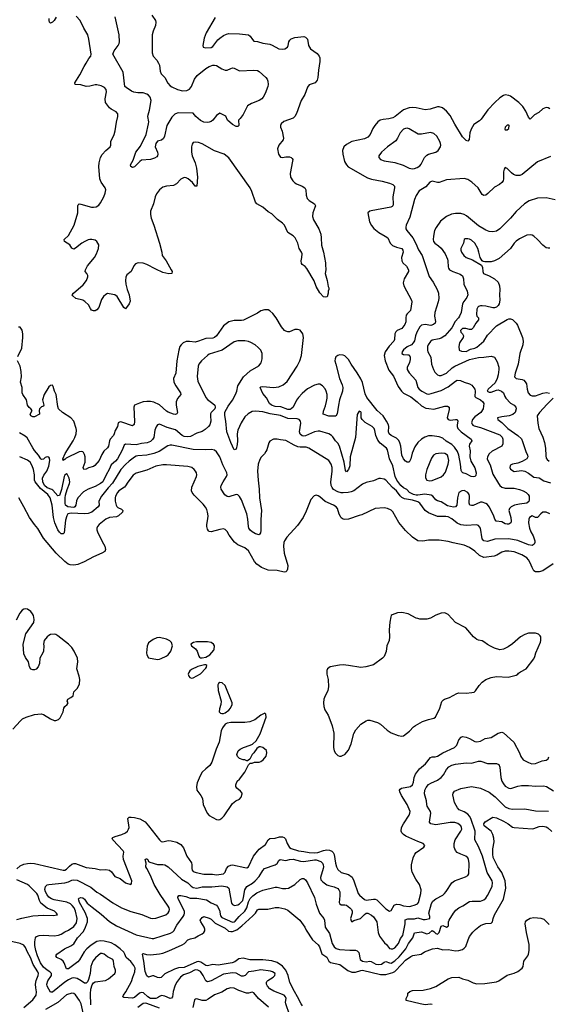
# Model space of a CAD drawing. Header units: inches. Extents: x 1934316 to 2140091, y 524953 to 667329.
# Tile 63 of 256: x 1991364 to 1997292, y 565526 to 576578. Entities that reach past the tile are written whole.
import ezdxf

# ---------------------------------------------------------------- set-up
doc = ezdxf.new("R2010")
doc.units = ezdxf.units.IN
doc.header["$MEASUREMENT"] = 0
doc.layers.add('B9596', color=7, linetype='Continuous')
doc.layers.add('B9597', color=7, linetype='Continuous')

msp = doc.modelspace()

# ---------------------------------------------------------------- linework, layer by layer
at = {"layer": 'B9596', "color": 5}
for points, elevation in [([(1991286, 568614), (1991371, 568709), (1991397, 568730), (1991436, 568750), (1991530, 568778), (1991605, 568785), (1991630, 568778), (1991710, 568729), (1991750, 568713), (1991770, 568710), (1991798, 568722), (1991817, 568743), (1991850, 568810), (1991857, 568850), (1991870, 568870), (1991895, 568890), (1991909, 568910), (1991898, 568930), (1991902, 568950), (1991938, 568970), (1991962, 568990), (1991970, 569034), (1992010, 569071), (1992025, 569095), (1992036, 569124), (1992038, 569170), (1992032, 569210), (1992005, 569290), (1992014, 569370), (1992012, 569410), (1991973, 569490), (1991947, 569530), (1991910, 569569), (1991790, 569663), (1991770, 569675), (1991750, 569680), (1991710, 569675), (1991690, 569666), (1991670, 569650), (1991640, 569610), (1991631, 569570), (1991635, 569550), (1991631, 569490), (1991624, 569470), (1991591, 569410), (1991585, 569350), (1991570, 569314), (1991550, 569289), (1991530, 569281), (1991510, 569279), (1991490, 569289), (1991474, 569314), (1991462, 569370), (1991430, 569418), (1991410, 569458), (1991404, 569570), (1991434, 569686), (1991524, 569810), (1991526, 569846), (1991517, 569890), (1991509, 569909), (1991490, 569934), (1991450, 569961), (1991430, 569965), (1991410, 569961), (1991390, 569949), (1991364, 569916), (1991324, 569836)], 420), ([(1991330, 567047), (1991370, 567080), (1991410, 567098), (1991450, 567108), (1991490, 567110), (1991530, 567106), (1991850, 567033), (1991870, 567033), (1991890, 567043), (1991923, 567077), (1991950, 567098), (1991970, 567107), (1991990, 567107), (1992110, 567063), (1992210, 567049), (1992270, 567035), (1992330, 567038), (1992370, 567030), (1992393, 567013), (1992430, 566961), (1992490, 566938), (1992550, 566889), (1992610, 566871), (1992619, 566881), (1992621, 566910), (1992528, 567150), (1992524, 567190), (1992530, 567235), (1992524, 567250), (1992407, 567370), (1992401, 567390), (1992410, 567399), (1992435, 567410), (1992510, 567430), (1992550, 567449), (1992572, 567468), (1992585, 567490), (1992590, 567510), (1992575, 567610), (1992590, 567625), (1992613, 567627), (1992650, 567623), (1992710, 567606), (1992770, 567574), (1992810, 567530), (1992930, 567372), (1992950, 567353), (1992970, 567350), (1993030, 567363), (1993061, 567361), (1993126, 567346), (1993170, 567321), (1993202, 567282), (1993240, 567190), (1993292, 567112), (1993295, 567090), (1993293, 567050), (1993299, 567030), (1993310, 567018), (1993344, 567004), (1993430, 566988), (1993527, 566987), (1993570, 566979), (1993649, 566990), (1993669, 567010), (1993684, 567050), (1993704, 567076), (1993730, 567089), (1993749, 567091), (1993890, 567060), (1993910, 567059), (1993930, 567070), (1993987, 567190), (1994030, 567246), (1994050, 567267), (1994121, 567319), (1994152, 567370), (1994170, 567388), (1994230, 567389), (1994276, 567404), (1994310, 567407), (1994330, 567397), (1994343, 567383), (1994364, 567330), (1994390, 567286), (1994410, 567274), (1994490, 567247), (1994550, 567242), (1994610, 567228), (1994670, 567226), (1994709, 567231), (1994770, 567251), (1994810, 567259), (1994837, 567257), (1994865, 567245), (1994880, 567230), (1994889, 567209), (1994904, 567110), (1994915, 567070), (1994930, 567040), (1994970, 567004), (1995050, 566984), (1995092, 566952), (1995113, 566913), (1995160, 566770), (1995175, 566750), (1995230, 566701), (1995250, 566694), (1995330, 566706), (1995350, 566705), (1995370, 566698), (1995470, 566597), (1995510, 566570), (1995530, 566579), (1995562, 566638), (1995590, 566651), (1995627, 566647), (1995670, 566631), (1995730, 566625), (1995750, 566626), (1995799, 566641), (1995826, 566654), (1995836, 566670), (1995863, 566770), (1995867, 566810), (1995847, 566870), (1995807, 566930), (1995767, 567010), (1995759, 567050), (1995759, 567090), (1995777, 567170), (1995797, 567210), (1995812, 567228), (1995898, 567290), (1995908, 567310), (1995888, 567330), (1995830, 567352), (1995694, 567414), (1995669, 567430), (1995650, 567450), (1995642, 567470), (1995646, 567510), (1995668, 567552), (1995730, 567650), (1995740, 567670), (1995743, 567690), (1995710, 567770), (1995646, 567870), (1995627, 567910), (1995625, 567930), (1995630, 567941), (1995644, 567950), (1995748, 567972), (1995770, 567990), (1995780, 568020), (1995787, 568073), (1995803, 568110), (1995848, 568170), (1995914, 568226), (1995970, 568297), (1995990, 568304), (1996025, 568305), (1996050, 568312), (1996110, 568349), (1996241, 568410), (1996266, 568434), (1996290, 568493), (1996315, 568525), (1996330, 568530), (1996370, 568524), (1996410, 568509), (1996470, 568476), (1996492, 568472), (1996530, 568481), (1996586, 568510), (1996650, 568522), (1996730, 568569), (1996770, 568579), (1996790, 568573), (1996906, 568470), (1996969, 568350), (1996986, 568306), (1997010, 568270), (1997070, 568240), (1997106, 568226), (1997150, 568227), (1997223, 568257), (1997270, 568267), (1997290, 568282), (1997298, 568302)], 380), ([(1992161, 565521), (1992157, 565643), (1992163, 565697), (1992176, 565744), (1992193, 565767), (1992210, 565776), (1992326, 565794), (1992360, 565810), (1992430, 565870), (1992440, 565890), (1992439, 565910), (1992424, 565950), (1992417, 566010), (1992409, 566029), (1992350, 566059), (1992310, 566087), (1992290, 566096), (1992270, 566095), (1992214, 566046), (1992185, 566010), (1992162, 565950), (1992153, 565870), (1992137, 565803), (1992124, 565776), (1992110, 565762), (1992090, 565762), (1992053, 565790), (1992010, 565814), (1991970, 565822), (1991950, 565819), (1991910, 565801), (1991870, 565774), (1991730, 565663), (1991710, 565661), (1991672, 565730), (1991668, 565750), (1991678, 565790), (1991719, 565850), (1991720, 565870), (1991702, 565890), (1991670, 565908), (1991630, 565944), (1991598, 565990), (1991562, 566070), (1991543, 566130), (1991533, 566187), (1991533, 566227), (1991542, 566270), (1991552, 566288), (1991581, 566299), (1991630, 566301), (1991750, 566295), (1991799, 566301), (1991830, 566314), (1991870, 566339), (1991910, 566356), (1991970, 566399), (1991999, 566441), (1992007, 566490), (1991990, 566570), (1991973, 566610), (1991954, 566634), (1991932, 566652), (1991892, 566672), (1991750, 566698), (1991720, 566710), (1991690, 566729), (1991670, 566754), (1991652, 566790), (1991647, 566813), (1991652, 566848), (1991670, 566865), (1991689, 566870), (1991869, 566889), (1991910, 566900), (1991950, 566919), (1991970, 566924), (1992010, 566919), (1992161, 566841), (1992230, 566785), (1992270, 566763), (1992410, 566664), (1992507, 566607), (1992610, 566568), (1992733, 566533), (1992830, 566491), (1992852, 566488), (1992890, 566494), (1993002, 566530), (1993030, 566553), (1993040, 566570), (1993044, 566590), (1993040, 566610), (1993030, 566628), (1992939, 566759), (1992873, 566870), (1992830, 566970), (1992788, 567050), (1992780, 567070), (1992782, 567110), (1992770, 567150), (1992782, 567158), (1992790, 567159), (1992801, 567150), (1992810, 567130), (1992823, 567123), (1992910, 567095), (1992970, 567096), (1992993, 567090), (1993030, 567067), (1993180, 566930), (1993251, 566891), (1993286, 566850), (1993310, 566838), (1993350, 566828), (1993410, 566844), (1993517, 566843), (1993630, 566856), (1993690, 566846), (1993710, 566830), (1993741, 566661), (1993750, 566645), (1993774, 566634), (1993810, 566641), (1993830, 566652), (1993865, 566690), (1993875, 566725), (1993888, 566812), (1993910, 566848), (1993975, 566885), (1994003, 566910), (1994050, 566960), (1994090, 567029), (1994110, 567049), (1994230, 567090), (1994250, 567105), (1994270, 567139), (1994286, 567150), (1994350, 567138), (1994390, 567150), (1994430, 567153), (1994513, 567133), (1994550, 567129), (1994670, 567149), (1994690, 567149), (1994740, 567130), (1994759, 567110), (1994767, 567090), (1994770, 567070), (1994767, 567050), (1994736, 566950), (1994742, 566922), (1994762, 566902), (1994810, 566868), (1994830, 566859), (1994890, 566846), (1994930, 566827), (1994944, 566810), (1994953, 566790), (1994956, 566744), (1994947, 566670), (1994953, 566653), (1994970, 566644), (1995010, 566644), (1995030, 566639), (1995067, 566610), (1995085, 566590), (1995093, 566570), (1995093, 566550), (1995075, 566490), (1995081, 566461), (1995090, 566451), (1995113, 566467), (1995187, 566490), (1995230, 566535), (1995250, 566547), (1995270, 566547), (1995310, 566525), (1995330, 566509), (1995371, 566450), (1995384, 566330), (1995400, 566290), (1995455, 566215), (1995476, 566196), (1995510, 566153), (1995530, 566148), (1995550, 566150), (1995570, 566158), (1995611, 566209), (1995636, 566264), (1995661, 566299), (1995686, 566430), (1995688, 566472), (1995715, 566485), (1995790, 566486), (1995830, 566495), (1995890, 566477), (1995910, 566476), (1995964, 566490), (1995964, 566510), (1995952, 566550), (1995984, 566656), (1995998, 566682), (1996030, 566708), (1996108, 566752), (1996129, 566771), (1996147, 566793), (1996210, 566890), (1996241, 566910), (1996365, 566955), (1996390, 566970), (1996401, 566990), (1996405, 567110), (1996399, 567150), (1996390, 567170), (1996368, 567188), (1996310, 567210), (1996270, 567231), (1996250, 567252), (1996238, 567290), (1996237, 567330), (1996248, 567370), (1996313, 567470), (1996322, 567490), (1996320, 567510), (1996311, 567530), (1996276, 567556), (1996245, 567565), (1996190, 567565), (1996030, 567540), (1995976, 567550), (1995960, 567570), (1995975, 567670), (1995970, 567690), (1995935, 567750), (1995930, 567770), (1995927, 567810), (1995904, 567890), (1995909, 567931), (1995922, 567958), (1995950, 567992), (1995973, 568007), (1996050, 568042), (1996090, 568072), (1996117, 568103), (1996150, 568163), (1996175, 568190), (1996210, 568211), (1996250, 568222), (1996370, 568235), (1996430, 568233), (1996510, 568255), (1996534, 568254), (1996610, 568230), (1996710, 568227), (1996736, 568216), (1996749, 568189), (1996761, 568070), (1996771, 568030), (1996790, 567999), (1996810, 567976), (1996850, 567952), (1996872, 567948), (1996950, 567973), (1996990, 567980), (1997070, 567980), (1997150, 567973), (1997239, 567979), (1997272, 567972), (1997350, 567921)], 360), ([(1994390, 565410), (1994347, 565530), (1994345, 565550), (1994351, 565590), (1994346, 565610), (1994330, 565630), (1994213, 565673), (1994170, 565700), (1994143, 565730), (1994132, 565750), (1994131, 565770), (1994137, 565783), (1994147, 565793), (1994207, 565830), (1994226, 565850), (1994228, 565870), (1994200, 565890), (1994177, 565897), (1994070, 565913), (1993990, 565896), (1993930, 565890), (1993892, 565850), (1993870, 565840), (1993850, 565841), (1993790, 565877), (1993750, 565880), (1993650, 565863), (1993512, 565790), (1993470, 565778), (1993450, 565790), (1993421, 565850), (1993390, 565892), (1993362, 565910), (1993330, 565911), (1993270, 565880), (1993202, 565858), (1993169, 565831), (1993124, 565770), (1993102, 565730), (1993086, 565670), (1993077, 565610), (1993067, 565593), (1993050, 565592), (1992990, 565618), (1992955, 565625), (1992930, 565614), (1992910, 565598), (1992890, 565590), (1992830, 565592), (1992799, 565610), (1992754, 565654), (1992730, 565658), (1992706, 565650), (1992650, 565601), (1992630, 565595), (1992530, 565603), (1992519, 565610), (1992527, 565630), (1992554, 565666), (1992619, 565781), (1992631, 565831), (1992654, 565890), (1992657, 565930), (1992643, 565963), (1992610, 566006), (1992558, 566050), (1992544, 566090), (1992531, 566111), (1992490, 566149), (1992430, 566193), (1992390, 566214), (1992310, 566236), (1992270, 566239), (1992229, 566230), (1992166, 566190), (1992115, 566150), (1992085, 566115), (1992034, 566026), (1992016, 566004), (1991910, 565924), (1991890, 565925), (1991864, 565990), (1991851, 566011), (1991830, 566028), (1991781, 566050), (1991770, 566070), (1991782, 566090), (1991868, 566150), (1991939, 566181), (1991970, 566204), (1992012, 566270), (1992078, 566342), (1992103, 566390), (1992123, 566450), (1992125, 566490), (1992097, 566557), (1992035, 566670), (1992026, 566694), (1992025, 566710), (1992030, 566717), (1992050, 566725), (1992070, 566720), (1992090, 566704), (1992122, 566662), (1992175, 566615), (1992278, 566538), (1992370, 566456), (1992450, 566408), (1992670, 566305), (1992850, 566265), (1992870, 566264), (1993054, 566326), (1993081, 566339), (1993091, 566349), (1993125, 566415), (1993198, 566510), (1993209, 566530), (1993213, 566547), (1993211, 566570), (1993142, 566710), (1993139, 566730), (1993150, 566748), (1993170, 566747), (1993226, 566734), (1993276, 566716), (1993350, 566718), (1993459, 566699), (1993510, 566664), (1993570, 566638), (1993584, 566624), (1993603, 566583), (1993617, 566517), (1993630, 566499), (1993750, 566449), (1993770, 566453), (1993780, 566460), (1993825, 566510), (1993890, 566571), (1993910, 566607), (1993930, 566677), (1993947, 566713), (1993977, 566743), (1994023, 566777), (1994090, 566808), (1994230, 566841), (1994250, 566841), (1994313, 566827), (1994350, 566825), (1994379, 566830), (1994450, 566872), (1994510, 566928), (1994530, 566939), (1994550, 566937), (1994570, 566921), (1994590, 566890), (1994670, 566724), (1994690, 566650), (1994728, 566550), (1994775, 566490), (1994782, 566470), (1994790, 566390), (1994839, 566319), (1994867, 566210), (1994891, 566171), (1994913, 566153), (1994950, 566142), (1995067, 566133), (1995130, 566135), (1995150, 566127), (1995166, 566106), (1995182, 566030), (1995210, 566009), (1995250, 566003), (1995290, 566008), (1995306, 566006), (1995358, 565978), (1995390, 565971), (1995423, 565977), (1995450, 565997), (1995470, 566005), (1995510, 565990), (1995530, 565989), (1995570, 566014), (1995621, 566059), (1995696, 566150), (1995725, 566210), (1995772, 566270), (1995793, 566327), (1995870, 566339), (1995930, 566317), (1995955, 566325), (1995990, 566354), (1996010, 566343), (1996030, 566321), (1996050, 566314), (1996067, 566330), (1996090, 566402), (1996110, 566409), (1996150, 566393), (1996170, 566401), (1996174, 566410), (1996173, 566450), (1996181, 566470), (1996228, 566550), (1996257, 566583), (1996290, 566607), (1996335, 566630), (1996410, 566678), (1996437, 566683), (1996530, 566685), (1996550, 566689), (1996570, 566700), (1996590, 566718), (1996610, 566746), (1996645, 566810), (1996661, 566850), (1996667, 566890), (1996663, 566910), (1996606, 567006), (1996556, 567190), (1996510, 567298), (1996470, 567370), (1996471, 567470), (1996425, 567610), (1996410, 567637), (1996390, 567660), (1996350, 567688), (1996294, 567710), (1996275, 567730), (1996258, 567758), (1996242, 567790), (1996223, 567877), (1996224, 567896), (1996242, 567918), (1996310, 567949), (1996430, 567970), (1996530, 567950), (1996630, 567906), (1996695, 567855), (1996810, 567743), (1996850, 567725), (1996890, 567716), (1997030, 567719), (1997150, 567697), (1997293, 567693)], 340), ([(1994537, 565510), (1994519, 565530), (1994481, 565610), (1994445, 565670), (1994395, 565770), (1994373, 565850), (1994349, 565910), (1994310, 565955), (1994250, 565994), (1994190, 566013), (1994090, 566026), (1993946, 566026), (1993870, 566043), (1993823, 566037), (1993776, 566004), (1993745, 565990), (1993590, 565965), (1993530, 565971), (1993470, 565959), (1993450, 565961), (1993397, 565997), (1993370, 566005), (1993350, 566001), (1993210, 565940), (1993145, 565935), (1993101, 565919), (1992993, 565867), (1992950, 565825), (1992930, 565821), (1992910, 565825), (1992870, 565845), (1992854, 565846), (1992810, 565832), (1992790, 565846), (1992770, 565893), (1992756, 566010), (1992741, 566090), (1992744, 566096), (1992750, 566097), (1992785, 566085), (1992830, 566080), (1992930, 566091), (1992970, 566101), (1993036, 566124), (1993187, 566193), (1993213, 566210), (1993250, 566248), (1993279, 566261), (1993328, 566270), (1993364, 566296), (1993410, 566317), (1993430, 566330), (1993440, 566350), (1993440, 566370), (1993433, 566393), (1993396, 566450), (1993389, 566470), (1993410, 566499), (1993430, 566510), (1993488, 566492), (1993510, 566480), (1993557, 566437), (1993670, 566379), (1993707, 566347), (1993730, 566341), (1993750, 566342), (1993798, 566362), (1993855, 566405), (1993980, 566520), (1994007, 566550), (1994030, 566587), (1994045, 566595), (1994148, 566592), (1994230, 566612), (1994270, 566613), (1994336, 566596), (1994370, 566582), (1994504, 566470), (1994561, 566390), (1994578, 566358), (1994649, 566250), (1994710, 566192), (1994727, 566170), (1994753, 566093), (1994810, 566055), (1994830, 566010), (1994850, 565994), (1994954, 565974), (1995045, 565905), (1995088, 565888), (1995130, 565887), (1995190, 565906), (1995210, 565908), (1995410, 565860), (1995470, 565859), (1995550, 565884), (1995570, 565895), (1995650, 565975), (1995690, 566022), (1995750, 566061), (1995772, 566072), (1995865, 566090), (1995904, 566116), (1995992, 566148), (1996050, 566155), (1996110, 566138), (1996170, 566139), (1996250, 566126), (1996290, 566129), (1996330, 566141), (1996350, 566155), (1996367, 566173), (1996392, 566248), (1996410, 566286), (1996445, 566335), (1996474, 566366), (1996531, 566409), (1996557, 566423), (1996590, 566434), (1996650, 566435), (1996668, 566452), (1996675, 566490), (1996690, 566530), (1996790, 566706), (1996815, 566830), (1996807, 566910), (1996795, 566950), (1996770, 567004), (1996727, 567067), (1996675, 567175), (1996670, 567210), (1996670, 567270), (1996686, 567350), (1996682, 567390), (1996671, 567430), (1996650, 567470), (1996572, 567530), (1996570, 567550), (1996586, 567574), (1996670, 567628), (1996710, 567617), (1996790, 567582), (1996843, 567550), (1996890, 567515), (1996909, 567509), (1997110, 567497), (1997130, 567500), (1997190, 567523), (1997230, 567524), (1997270, 567516), (1997287, 567507), (1997330, 567465)], 320), ([(1991330, 566476), (1991387, 566493), (1991510, 566517), (1991630, 566525), (1991738, 566522), (1991786, 566530), (1991778, 566550), (1991755, 566570), (1991670, 566605), (1991601, 566661), (1991586, 566690), (1991568, 566750), (1991555, 566770), (1991470, 566856), (1991450, 566872), (1991330, 566924)], 380), ([(1995990, 565523), (1995970, 565527), (1995910, 565521), (1995856, 565530), (1995698, 565570), (1995698, 565590), (1995718, 565630), (1995718, 565650), (1995738, 565670), (1995770, 565679), (1995890, 565685), (1995970, 565704), (1996030, 565727), (1996170, 565812), (1996210, 565827), (1996290, 565829), (1996330, 565810), (1996390, 565797), (1996450, 565767), (1996490, 565757), (1996582, 565758), (1996710, 565778), (1996736, 565790), (1996830, 565853), (1996910, 565875), (1996950, 565893), (1996999, 565930), (1997010, 565950), (1997016, 566010), (1997062, 566070), (1997071, 566090), (1997077, 566130), (1997077, 566197), (1997048, 566330), (1997033, 566430), (1997037, 566450), (1997050, 566470), (1997090, 566491), (1997130, 566499), (1997170, 566497), (1997210, 566494), (1997243, 566483), (1997301, 566421)], 280), ([(1991410, 565490), (1991510, 565577), (1991549, 565630), (1991553, 565667), (1991544, 565710), (1991542, 565750), (1991549, 565791), (1991570, 565850), (1991573, 565870), (1991566, 565890), (1991514, 565974), (1991485, 566050), (1991451, 566110), (1991430, 566163), (1991410, 566188), (1991370, 566210), (1991205, 566245)], 380), ([(1994155, 565495), (1994042, 565590), (1993990, 565655), (1993970, 565661), (1993930, 565652), (1993908, 565652), (1993821, 565681), (1993770, 565708), (1993730, 565711), (1993690, 565700), (1993630, 565661), (1993550, 565632), (1993478, 565582), (1993450, 565568), (1993410, 565567), (1993350, 565586), (1993335, 565585), (1993325, 565575), (1993304, 565490)], 360), ([(1992076, 565430), (1992053, 565530), (1992035, 565570), (1991990, 565632), (1991970, 565648), (1991950, 565652), (1991890, 565633), (1991793, 565547), (1991654, 565466)], 380), ([(1992930, 565481), (1992790, 565534), (1992770, 565538), (1992750, 565533), (1992690, 565490)], 360)]:
    msp.add_lwpolyline(points, dxfattribs=dict(at, elevation=elevation))
at = {"layer": 'B9596', "color": 5, "elevation": 420}
for points in [[(1995650, 569924), (1995601, 569919), (1995543, 569897), (1995531, 569889), (1995525, 569875), (1995515, 569815), (1995507, 569730), (1995511, 569650), (1995507, 569610), (1995482, 569550), (1995474, 569486), (1995451, 569430), (1995431, 569410), (1995330, 569337), (1995247, 569313), (1995190, 569308), (1995050, 569330), (1994990, 569335), (1994950, 569333), (1994847, 569313), (1994816, 569290), (1994808, 569272), (1994808, 569230), (1994824, 569170), (1994827, 569090), (1994821, 569050), (1994781, 568970), (1994776, 568950), (1994771, 568909), (1994773, 568870), (1994786, 568830), (1994822, 568770), (1994843, 568723), (1994870, 568650), (1994886, 568570), (1994884, 568410), (1994891, 568370), (1994904, 568344), (1994930, 568318), (1994950, 568311), (1994970, 568311), (1994990, 568321), (1995010, 568331), (1995050, 568378), (1995080, 568450), (1995113, 568567), (1995134, 568606), (1995190, 568671), (1995250, 568708), (1995270, 568715), (1995290, 568715), (1995378, 568690), (1995412, 568672), (1995484, 568604), (1995530, 568573), (1995610, 568543), (1995650, 568536), (1995670, 568540), (1995735, 568590), (1995780, 568640), (1995803, 568657), (1995881, 568699), (1995950, 568722), (1996010, 568736), (1996029, 568750), (1996076, 568850), (1996097, 568923), (1996116, 568944), (1996128, 568952), (1996183, 568970), (1996265, 569015), (1996290, 569023), (1996370, 569018), (1996436, 569024), (1996459, 569030), (1996477, 569043), (1996517, 569103), (1996550, 569141), (1996590, 569170), (1996650, 569195), (1996710, 569204), (1996843, 569197), (1996930, 569221), (1996950, 569231), (1996957, 569243), (1996982, 569258), (1997044, 569290), (1997130, 569402), (1997143, 569430), (1997152, 569470), (1997205, 569590), (1997209, 569610), (1997209, 569649), (1997202, 569662), (1997181, 569681), (1997150, 569693), (1997070, 569690), (1997030, 569678), (1996981, 569650), (1996889, 569571), (1996842, 569538), (1996790, 569512), (1996750, 569505), (1996690, 569523), (1996644, 569544), (1996610, 569563), (1996570, 569595), (1996550, 569604), (1996510, 569612), (1996490, 569622), (1996452, 569652), (1996369, 569750), (1996253, 569810), (1996170, 569901), (1996130, 569919), (1996090, 569917), (1996030, 569894), (1995970, 569861), (1995930, 569850), (1995851, 569849), (1995830, 569855), (1995810, 569861), (1995722, 569910)], [(1992930, 569644), (1992902, 569638), (1992861, 569619), (1992810, 569585), (1992794, 569546), (1992787, 569470), (1992790, 569450), (1992810, 569416), (1992910, 569398), (1992930, 569399), (1992950, 569407), (1993008, 569432), (1993030, 569450), (1993058, 569490), (1993078, 569550), (1993068, 569588), (1993047, 569607), (1993010, 569624)], [(1993470, 569596), (1993347, 569593), (1993314, 569586), (1993282, 569570), (1993291, 569550), (1993335, 569515), (1993355, 569490), (1993373, 569433), (1993381, 569421), (1993390, 569414), (1993410, 569413), (1993450, 569421), (1993496, 569450), (1993540, 569500), (1993546, 569510), (1993549, 569550), (1993537, 569570), (1993510, 569587)], [(1993450, 569337), (1993436, 569336), (1993361, 569319), (1993290, 569283), (1993273, 569270), (1993261, 569250), (1993255, 569230), (1993259, 569210), (1993273, 569193), (1993290, 569185), (1993310, 569191), (1993390, 569235), (1993450, 569297), (1993460, 569310), (1993461, 569330)], [(1993610, 569137), (1993594, 569126), (1993585, 569110), (1993588, 569050), (1993624, 568930), (1993620, 568890), (1993604, 568844), (1993601, 568810), (1993615, 568795), (1993630, 568791), (1993650, 568791), (1993670, 568797), (1993710, 568827), (1993729, 568850), (1993746, 568890), (1993746, 568910), (1993670, 569104), (1993635, 569135)], [(1994113, 568793), (1994070, 568773), (1994001, 568719), (1993944, 568696), (1993890, 568688), (1993730, 568688), (1993690, 568681), (1993670, 568669), (1993639, 568630), (1993625, 568595), (1993602, 568470), (1993566, 568390), (1993518, 568242), (1993495, 568205), (1993450, 568170), (1993412, 568130), (1993388, 568090), (1993353, 568010), (1993345, 567970), (1993351, 567930), (1993396, 567870), (1993414, 567834), (1993421, 567770), (1993465, 567670), (1993490, 567645), (1993570, 567599), (1993590, 567596), (1993610, 567601), (1993630, 567614), (1993657, 567643), (1993750, 567778), (1993789, 567811), (1993828, 567830), (1993848, 567850), (1993859, 567890), (1993857, 567897), (1993840, 567920), (1993798, 567950), (1993789, 567969), (1993789, 567990), (1993802, 568030), (1993829, 568051), (1993889, 568130), (1993930, 568214), (1993950, 568234), (1993970, 568234), (1993996, 568244), (1994050, 568243), (1994068, 568250), (1994095, 568270), (1994129, 568310), (1994137, 568350), (1994130, 568375), (1994090, 568409), (1994065, 568415), (1994050, 568415), (1994023, 568397), (1993990, 568348), (1993972, 568330), (1993944, 568276), (1993920, 568260), (1993910, 568258), (1993889, 568269), (1993870, 568269), (1993830, 568285), (1993807, 568307), (1993799, 568330), (1993813, 568370), (1993837, 568390), (1993875, 568410), (1993947, 568433), (1993973, 568447), (1994015, 568485), (1994032, 568508), (1994059, 568562), (1994129, 568750), (1994124, 568784)]]:
    msp.add_lwpolyline(points, close=True, dxfattribs=at)
at = {"layer": 'B9597', "color": 5}
for points, elevation in [([(1993556, 576604), (1993454, 576430), (1993431, 576370), (1993418, 576290), (1993422, 576270), (1993450, 576261), (1993510, 576265), (1993530, 576279), (1993587, 576353), (1993609, 576371), (1993650, 576402), (1993684, 576416), (1993710, 576422), (1993830, 576419), (1993930, 576407), (1993950, 576394), (1993974, 576354), (1993990, 576339), (1994030, 576335), (1994090, 576316), (1994170, 576303), (1994194, 576294), (1994270, 576250), (1994310, 576246), (1994339, 576250), (1994366, 576270), (1994375, 576290), (1994381, 576330), (1994393, 576350), (1994410, 576365), (1994450, 576378), (1994550, 576388), (1994570, 576382), (1994590, 576359), (1994602, 576290), (1994624, 576250), (1994699, 576199), (1994723, 576170), (1994729, 576149), (1994730, 576110), (1994714, 576010), (1994709, 575930), (1994700, 575900), (1994679, 575870), (1994611, 575848), (1994590, 575822), (1994560, 575740), (1994520, 575670), (1994470, 575525), (1994450, 575493), (1994429, 575471), (1994326, 575434), (1994298, 575410), (1994288, 575390), (1994288, 575370), (1994307, 575327), (1994324, 575250), (1994318, 575230), (1994270, 575169), (1994255, 575130), (1994267, 575070), (1994290, 575036), (1994310, 575030), (1994350, 575038), (1994390, 575038), (1994410, 575030), (1994420, 575020), (1994426, 575010), (1994425, 574990), (1994397, 574850), (1994401, 574810), (1994426, 574770), (1994450, 574748), (1994470, 574735), (1994531, 574710), (1994560, 574690), (1994573, 574670), (1994575, 574610), (1994588, 574570), (1994609, 574549), (1994670, 574513), (1994678, 574498), (1994680, 574490), (1994675, 574470), (1994650, 574410), (1994649, 574369), (1994659, 574330), (1994720, 574230), (1994740, 574170), (1994746, 574130), (1994749, 574049), (1994772, 573970), (1994795, 573850), (1994793, 573830), (1994798, 573770), (1994788, 573730), (1994812, 573652), (1994824, 573584), (1994831, 573569), (1994832, 573550), (1994822, 573530), (1994825, 573510), (1994811, 573469), (1994797, 573463), (1994770, 573469), (1994730, 573513), (1994690, 573585), (1994665, 573645), (1994585, 573785), (1994566, 573806), (1994532, 573830), (1994523, 573843), (1994520, 573870), (1994528, 573910), (1994530, 573950), (1994524, 573970), (1994499, 574010), (1994482, 574070), (1994452, 574130), (1994430, 574152), (1994371, 574191), (1994332, 574270), (1994310, 574294), (1994255, 574335), (1994190, 574399), (1994150, 574422), (1994090, 574473), (1994023, 574510), (1994009, 574530), (1993967, 574650), (1993948, 574690), (1993710, 575027), (1993658, 575070), (1993547, 575107), (1993410, 575186), (1993370, 575199), (1993330, 575205), (1993310, 575201), (1993298, 575182), (1993290, 575150), (1993290, 575090), (1993298, 575050), (1993333, 574973), (1993348, 574910), (1993358, 574810), (1993350, 574709), (1993330, 574709), (1993300, 574750), (1993253, 574793), (1993230, 574804), (1993210, 574807), (1993172, 574788), (1993123, 574737), (1993090, 574717), (1993010, 574708), (1992970, 574699), (1992930, 574670), (1992898, 574622), (1992884, 574590), (1992863, 574510), (1992832, 574430), (1992832, 574390), (1992839, 574350), (1992869, 574270), (1992930, 574070), (1992957, 573970), (1992962, 573930), (1993006, 573870), (1993064, 573770), (1993073, 573750), (1993070, 573730), (1993036, 573724), (1992970, 573741), (1992890, 573777), (1992790, 573831), (1992750, 573845), (1992694, 573850), (1992664, 573836), (1992645, 573815), (1992614, 573750), (1992566, 573714), (1992553, 573687), (1992549, 573650), (1992554, 573610), (1992569, 573549), (1992592, 573488), (1992603, 573417), (1992593, 573390), (1992550, 573333), (1992530, 573347), (1992456, 573470), (1992430, 573488), (1992410, 573495), (1992350, 573504), (1992330, 573495), (1992304, 573470), (1992283, 573437), (1992250, 573349), (1992230, 573321), (1992209, 573309), (1992190, 573309), (1992170, 573319), (1992156, 573336), (1992137, 573377), (1992096, 573416), (1992070, 573430), (1991995, 573450), (1991959, 573479), (1991954, 573490), (1991967, 573510), (1992077, 573603), (1992113, 573650), (1992127, 573690), (1992127, 573707), (1992117, 573730), (1992099, 573750), (1992100, 573770), (1992123, 573817), (1992201, 573910), (1992226, 573950), (1992248, 574010), (1992250, 574050), (1992230, 574089), (1992210, 574105), (1992171, 574111), (1992150, 574110), (1992130, 574106), (1992094, 574090), (1992061, 574070), (1991990, 574012), (1991970, 574003), (1991950, 574013), (1991926, 574050), (1991867, 574087), (1991864, 574110), (1991910, 574155), (1991976, 574270), (1992017, 574410), (1992014, 574490), (1992020, 574500), (1992030, 574510), (1992050, 574509), (1992170, 574474), (1992190, 574472), (1992223, 574477), (1992250, 574496), (1992270, 574522), (1992306, 574590), (1992322, 574630), (1992329, 574670), (1992323, 574690), (1992276, 574756), (1992261, 574790), (1992253, 574930), (1992256, 574970), (1992270, 575030), (1992290, 575065), (1992330, 575110), (1992380, 575150), (1992386, 575170), (1992386, 575210), (1992424, 575290), (1992435, 575330), (1992451, 575429), (1992466, 575490), (1992464, 575523), (1992444, 575544), (1992390, 575575), (1992372, 575590), (1992327, 575647), (1992323, 575690), (1992339, 575770), (1992335, 575795), (1992316, 575816), (1992276, 575836), (1992230, 575847), (1992210, 575848), (1992150, 575831), (1992110, 575830), (1992050, 575847), (1991986, 575850), (1991984, 575870), (1992039, 575961), (1992086, 576054), (1992111, 576090), (1992138, 576142), (1992161, 576170), (1992166, 576190), (1992139, 576359), (1992127, 576410), (1992084, 576484), (1992042, 576570), (1991998, 576618)], 280), ([(1992845, 576630), (1992888, 576570), (1992892, 576550), (1992886, 576514), (1992860, 576450), (1992851, 576410), (1992848, 576208), (1992860, 576170), (1992902, 576122), (1992922, 576090), (1992930, 576066), (1992939, 575999), (1992950, 575970), (1992990, 575929), (1993025, 575865), (1993050, 575837), (1993070, 575823), (1993135, 575795), (1993190, 575780), (1993237, 575783), (1993270, 575800), (1993292, 575828), (1993326, 575910), (1993356, 575950), (1993451, 576030), (1993490, 576052), (1993530, 576066), (1993550, 576068), (1993570, 576063), (1993630, 576026), (1993670, 576012), (1993690, 576013), (1993730, 576032), (1993750, 576037), (1993770, 576033), (1993830, 576003), (1993990, 576010), (1994030, 576008), (1994050, 575998), (1994123, 575930), (1994138, 575910), (1994147, 575887), (1994151, 575850), (1994147, 575830), (1994117, 575750), (1994096, 575710), (1994079, 575690), (1994050, 575670), (1993963, 575637), (1993919, 575610), (1993870, 575515), (1993838, 575470), (1993818, 575450), (1993822, 575390), (1993810, 575378), (1993790, 575378), (1993750, 575402), (1993695, 575450), (1993675, 575495), (1993610, 575528), (1993570, 575504), (1993528, 575452), (1993510, 575436), (1993490, 575427), (1993470, 575425), (1993430, 575427), (1993390, 575446), (1993339, 575490), (1993309, 575530), (1993150, 575532), (1993130, 575530), (1993103, 575517), (1993070, 575484), (1993014, 575390), (1992987, 575270), (1992976, 575244), (1992955, 575225), (1992910, 575213), (1992890, 575190), (1992882, 575150), (1992909, 575090), (1992912, 575070), (1992910, 575050), (1992902, 575038), (1992877, 575023), (1992830, 575009), (1992730, 575000), (1992710, 574987), (1992650, 574925), (1992630, 574919), (1992610, 574929), (1992606, 574950), (1992637, 575003), (1992667, 575093), (1992720, 575160), (1992781, 575290), (1992810, 575410), (1992811, 575431), (1992801, 575490), (1992803, 575510), (1992819, 575561), (1992840, 575670), (1992827, 575710), (1992810, 575730), (1992790, 575743), (1992750, 575758), (1992690, 575757), (1992645, 575765), (1992617, 575777), (1992557, 575817), (1992544, 575830), (1992525, 575990), (1992410, 576190), (1992423, 576230), (1992470, 576290), (1992478, 576310), (1992482, 576330), (1992480, 576410), (1992433, 576610)], 260), ([(1991772, 576608), (1991750, 576569), (1991730, 576550), (1991710, 576541), (1991699, 576550), (1991695, 576570), (1991696, 576590)], 280), ([(1997310, 575577), (1997290, 575589), (1997270, 575592), (1997230, 575576), (1997185, 575535), (1997139, 575510), (1997090, 575463), (1997070, 575484), (1997039, 575550), (1997005, 575605), (1996961, 575650), (1996870, 575719), (1996850, 575728), (1996810, 575736), (1996790, 575728), (1996750, 575702), (1996691, 575649), (1996614, 575566), (1996540, 575460), (1996519, 575441), (1996457, 575403), (1996427, 575350), (1996414, 575310), (1996406, 575234), (1996390, 575215), (1996370, 575221), (1996330, 575264), (1996244, 575404), (1996190, 575501), (1996150, 575552), (1996107, 575587), (1996070, 575601), (1996050, 575600), (1995968, 575572), (1995910, 575565), (1995810, 575588), (1995770, 575592), (1995730, 575587), (1995670, 575568), (1995574, 575490), (1995550, 575477), (1995505, 575465), (1995441, 575459), (1995408, 575450), (1995379, 575430), (1995345, 575390), (1995325, 575355), (1995296, 575290), (1995270, 575260), (1995230, 575241), (1995090, 575210), (1995030, 575178), (1994998, 575150), (1994983, 575110), (1994988, 575070), (1995008, 574988), (1995028, 574950), (1995048, 574928), (1995263, 574803), (1995310, 574788), (1995430, 574766), (1995510, 574744), (1995549, 574729), (1995566, 574710), (1995567, 574690), (1995550, 574590), (1995551, 574508), (1995548, 574490), (1995540, 574480), (1995528, 574472), (1995306, 574434), (1995290, 574430), (1995270, 574410), (1995286, 574310), (1995308, 574268), (1995334, 574234), (1995390, 574188), (1995464, 574150), (1995491, 574131), (1995517, 574070), (1995544, 574044), (1995590, 574024), (1995650, 574010), (1995662, 573990), (1995664, 573970), (1995646, 573910), (1995649, 573870), (1995661, 573850), (1995701, 573810), (1995724, 573770), (1995724, 573750), (1995676, 573670), (1995665, 573625), (1995672, 573590), (1995757, 573430), (1995761, 573410), (1995746, 573314), (1995710, 573277), (1995700, 573260), (1995694, 573230), (1995695, 573185), (1995682, 573158), (1995648, 573110), (1995598, 573090), (1995584, 573076), (1995570, 573050), (1995567, 572990), (1995559, 572970), (1995506, 572914), (1995462, 572850), (1995450, 572810), (1995461, 572750), (1995505, 572645), (1995556, 572576), (1995610, 572460), (1995646, 572410), (1995670, 572387), (1995750, 572343), (1995820, 572290), (1995870, 572243), (1995919, 572219), (1995952, 572212), (1996010, 572208), (1996130, 572240), (1996161, 572241), (1996179, 572230), (1996182, 572202), (1996159, 572110), (1996168, 572090), (1996190, 572082), (1996250, 572092), (1996272, 572090), (1996278, 572070), (1996269, 572031), (1996269, 572010), (1996277, 571990), (1996315, 571950), (1996427, 571870), (1996433, 571850), (1996408, 571812), (1996403, 571790), (1996417, 571737), (1996411, 571670), (1996422, 571622), (1996470, 571546), (1996482, 571490), (1996478, 571462), (1996468, 571452), (1996453, 571447), (1996428, 571452), (1996370, 571480), (1996332, 571492), (1996322, 571502), (1996316, 571516), (1996309, 571590), (1996289, 571690), (1996273, 571730), (1996239, 571779), (1996210, 571809), (1996148, 571848), (1996110, 571880), (1996070, 571896), (1995990, 571908), (1995950, 571906), (1995907, 571893), (1995870, 571870), (1995830, 571831), (1995795, 571785), (1995766, 571714), (1995750, 571647), (1995730, 571610), (1995710, 571610), (1995690, 571624), (1995669, 571650), (1995649, 571689), (1995640, 571790), (1995628, 571830), (1995615, 571855), (1995590, 571882), (1995529, 571909), (1995508, 571930), (1995500, 571950), (1995503, 572010), (1995499, 572030), (1995479, 572070), (1995441, 572130), (1995373, 572193), (1995256, 572336), (1995237, 572377), (1995210, 572507), (1995190, 572548), (1995150, 572615), (1995080, 572710), (1995050, 572764), (1995010, 572805), (1994990, 572813), (1994950, 572815), (1994930, 572810), (1994908, 572792), (1994901, 572770), (1994900, 572750), (1994908, 572710), (1994952, 572550), (1994981, 572481), (1994987, 572450), (1994984, 572410), (1994952, 572310), (1994938, 572250), (1994926, 572154), (1994910, 572129), (1994830, 572129), (1994769, 572150), (1994770, 572182), (1994795, 572245), (1994806, 572294), (1994811, 572330), (1994811, 572371), (1994802, 572410), (1994790, 572433), (1994759, 572470), (1994730, 572485), (1994710, 572486), (1994670, 572477), (1994590, 572436), (1994530, 572381), (1994490, 572336), (1994470, 572308), (1994429, 572230), (1994410, 572210), (1994396, 572204), (1994370, 572201), (1994294, 572234), (1994230, 572236), (1994188, 572250), (1994166, 572270), (1994132, 572332), (1994090, 572383), (1994059, 572450), (1994070, 572458), (1994090, 572460), (1994210, 572451), (1994270, 572457), (1994320, 572480), (1994363, 572517), (1994477, 572690), (1994506, 572750), (1994523, 572810), (1994546, 573010), (1994540, 573050), (1994510, 573093), (1994481, 573101), (1994450, 573102), (1994390, 573076), (1994370, 573074), (1994350, 573080), (1994335, 573090), (1994301, 573130), (1994239, 573230), (1994201, 573281), (1994170, 573309), (1994150, 573320), (1994130, 573322), (1994110, 573322), (1994070, 573311), (1994030, 573284), (1993874, 573206), (1993850, 573201), (1993770, 573203), (1993710, 573185), (1993650, 573143), (1993572, 573030), (1993548, 573010), (1993530, 573004), (1993450, 573001), (1993370, 572969), (1993330, 572959), (1993270, 572966), (1993230, 572964), (1993196, 572950), (1993174, 572930), (1993160, 572910), (1993147, 572870), (1993126, 572750), (1993115, 572610), (1993088, 572550), (1993093, 572510), (1993114, 572470), (1993167, 572390), (1993172, 572370), (1993134, 572326), (1993118, 572290), (1993118, 572250), (1993133, 572170), (1993126, 572154), (1993112, 572148), (1993090, 572150), (1993030, 572172), (1993010, 572185), (1992933, 572253), (1992870, 572286), (1992830, 572293), (1992788, 572292), (1992750, 572289), (1992706, 572274), (1992651, 572250), (1992642, 572230), (1992651, 572069), (1992647, 572033), (1992630, 572021), (1992510, 572060), (1992490, 572063), (1992470, 572053), (1992459, 572010), (1992435, 571965), (1992425, 571930), (1992415, 571910), (1992379, 571870), (1992370, 571850), (1992359, 571790), (1992350, 571772), (1992306, 571734), (1992284, 571696), (1992255, 571630), (1992208, 571572), (1992190, 571562), (1992134, 571546), (1992110, 571532), (1992084, 571530), (1992074, 571550), (1992099, 571610), (1992098, 571670), (1992090, 571698), (1992078, 571718), (1992070, 571727), (1992052, 571732), (1992030, 571728), (1991885, 571655), (1991870, 571643), (1991857, 571643), (1991850, 571630), (1991848, 571650), (1991875, 571710), (1991962, 571850), (1991982, 571890), (1991996, 571930), (1992000, 571970), (1991998, 571990), (1991970, 572073), (1991938, 572110), (1991842, 572170), (1991800, 572210), (1991790, 572238), (1991774, 572370), (1991755, 572410), (1991741, 572461), (1991730, 572477), (1991710, 572473), (1991690, 572457), (1991639, 572370), (1991621, 572310), (1991636, 572250), (1991630, 572241), (1991610, 572233), (1991587, 572210), (1991583, 572190), (1991587, 572150), (1991530, 572119), (1991510, 572119), (1991489, 572130), (1991481, 572150), (1991502, 572190), (1991490, 572210), (1991470, 572225), (1991451, 572250), (1991439, 572310), (1991399, 572370), (1991393, 572390), (1991390, 572450), (1991373, 572510), (1991384, 572570), (1991382, 572630), (1991369, 572690), (1991340, 572750)], 320), ([(1997318, 575042), (1997170, 574982), (1997000, 574840), (1996972, 574828), (1996930, 574830), (1996902, 574842), (1996878, 574858), (1996830, 574909), (1996810, 574918), (1996798, 574902), (1996791, 574870), (1996791, 574790), (1996786, 574770), (1996771, 574750), (1996746, 574730), (1996690, 574699), (1996614, 574626), (1996590, 574610), (1996570, 574605), (1996550, 574617), (1996507, 574690), (1996436, 574756), (1996390, 574783), (1996350, 574794), (1996150, 574780), (1996070, 574750), (1996050, 574750), (1995990, 574764), (1995965, 574755), (1995917, 574703), (1995843, 574657), (1995810, 574605), (1995790, 574559), (1995738, 574362), (1995699, 574270), (1995694, 574250), (1995696, 574230), (1995707, 574210), (1995772, 574130), (1995807, 574067), (1995835, 573995), (1995878, 573930), (1995956, 573696), (1996000, 573630), (1996045, 573550), (1996062, 573510), (1996065, 573450), (1996057, 573410), (1996019, 573290), (1996017, 573250), (1996029, 573190), (1996022, 573170), (1996005, 573155), (1995973, 573147), (1995910, 573157), (1995870, 573149), (1995850, 573130), (1995818, 573070), (1995803, 573030), (1995790, 572973), (1995777, 572950), (1995757, 572930), (1995710, 572905), (1995670, 572871), (1995655, 572850), (1995650, 572830), (1995670, 572819), (1995718, 572818), (1995730, 572816), (1995736, 572810), (1995744, 572790), (1995744, 572764), (1995736, 572730), (1995710, 572675), (1995710, 572650), (1995730, 572614), (1995805, 572530), (1995828, 572450), (1995845, 572430), (1995873, 572410), (1995930, 572380), (1995950, 572376), (1995978, 572382), (1996090, 572416), (1996170, 572458), (1996250, 572522), (1996270, 572530), (1996309, 572529), (1996350, 572510), (1996410, 572492), (1996435, 572475), (1996467, 572430), (1996472, 572410), (1996470, 572350), (1996478, 572338), (1996532, 572310), (1996559, 572290), (1996568, 572270), (1996561, 572210), (1996535, 572170), (1996470, 572121), (1996443, 572090), (1996431, 572051), (1996437, 572037), (1996446, 572026), (1996460, 572020), (1996530, 572002), (1996750, 571918), (1996773, 571893), (1996782, 571870), (1996784, 571816), (1996770, 571792), (1996664, 571736), (1996630, 571704), (1996611, 571670), (1996608, 571650), (1996613, 571630), (1996642, 571582), (1996670, 571478), (1996732, 571370), (1996750, 571350), (1996772, 571332), (1996810, 571318), (1996910, 571320), (1996970, 571306), (1997010, 571291), (1997045, 571270), (1997067, 571250), (1997076, 571230), (1997079, 571190), (1997074, 571170), (1997050, 571151), (1996970, 571141), (1996913, 571127), (1996876, 571110), (1996856, 571090), (1996850, 571070), (1996873, 570990), (1996875, 570950), (1996871, 570929), (1996850, 570916), (1996830, 570915), (1996810, 570920), (1996770, 570941), (1996708, 570948), (1996693, 570970), (1996678, 571018), (1996630, 571110), (1996610, 571136), (1996590, 571149), (1996550, 571162), (1996530, 571161), (1996450, 571124), (1996430, 571123), (1996413, 571130), (1996405, 571150), (1996407, 571230), (1996403, 571250), (1996390, 571271), (1996350, 571293), (1996321, 571290), (1996290, 571270), (1996274, 571210), (1996265, 571130), (1996253, 571110), (1996230, 571105), (1996162, 571122), (1996090, 571166), (1996050, 571178), (1996030, 571190), (1995999, 571230), (1995980, 571240), (1995907, 571253), (1995830, 571240), (1995810, 571242), (1995780, 571250), (1995737, 571270), (1995704, 571304), (1995670, 571324), (1995637, 571350), (1995592, 571410), (1995576, 571450), (1995549, 571570), (1995511, 571650), (1995488, 571750), (1995476, 571770), (1995405, 571825), (1995380, 571860), (1995357, 571910), (1995348, 571968), (1995340, 571990), (1995317, 572010), (1995238, 572058), (1995204, 572090), (1995195, 572110), (1995193, 572170), (1995190, 572176), (1995170, 572185), (1995150, 572148), (1995129, 571890), (1995071, 571670), (1995065, 571570), (1995050, 571530), (1995030, 571504), (1995018, 571518), (1995003, 571610), (1994950, 571790), (1994930, 571825), (1994905, 571850), (1994876, 571896), (1994862, 571910), (1994830, 571928), (1994730, 571959), (1994710, 571960), (1994670, 571950), (1994570, 571908), (1994550, 571905), (1994530, 571908), (1994510, 571925), (1994503, 571950), (1994516, 572050), (1994513, 572073), (1994497, 572090), (1994476, 572096), (1994370, 572100), (1994290, 572134), (1994173, 572153), (1994090, 572177), (1994010, 572183), (1993970, 572180), (1993925, 572155), (1993890, 572121), (1993847, 572053), (1993812, 571970), (1993803, 571930), (1993807, 571850), (1993804, 571810), (1993790, 571759), (1993770, 571750), (1993730, 571832), (1993686, 571950), (1993676, 572070), (1993665, 572135), (1993666, 572174), (1993700, 572240), (1993750, 572307), (1993785, 572370), (1993800, 572410), (1993811, 572470), (1993873, 572570), (1993950, 572635), (1994047, 572693), (1994072, 572728), (1994084, 572770), (1994084, 572830), (1994068, 572868), (1994040, 572900), (1994003, 572930), (1993956, 572956), (1993930, 572967), (1993890, 572974), (1993810, 572972), (1993770, 572961), (1993633, 572867), (1993490, 572823), (1993469, 572810), (1993402, 572750), (1993373, 572710), (1993367, 572690), (1993354, 572574), (1993362, 572522), (1993450, 572338), (1993470, 572315), (1993531, 572270), (1993551, 572250), (1993557, 572230), (1993551, 572210), (1993511, 572170), (1993505, 572155), (1993502, 572130), (1993509, 572070), (1993496, 572030), (1993480, 572010), (1993443, 571977), (1993410, 571957), (1993350, 571937), (1993280, 571900), (1993250, 571894), (1993210, 571900), (1993186, 571910), (1993110, 571973), (1993019, 571999), (1992930, 572037), (1992910, 572032), (1992893, 572007), (1992879, 571970), (1992868, 571890), (1992855, 571865), (1992830, 571842), (1992792, 571828), (1992730, 571822), (1992670, 571807), (1992550, 571813), (1992537, 571803), (1992513, 571747), (1992462, 571650), (1992438, 571622), (1992390, 571583), (1992369, 571530), (1992334, 571470), (1992295, 571390), (1992270, 571371), (1992210, 571340), (1992130, 571310), (1992081, 571279), (1992017, 571210), (1992002, 571178), (1991993, 571127), (1991984, 571110), (1991970, 571103), (1991904, 571110), (1991878, 571130), (1991872, 571150), (1991873, 571210), (1991879, 571241), (1991897, 571303), (1991924, 571370), (1991925, 571390), (1991917, 571430), (1991895, 571475), (1991890, 571482), (1991870, 571466), (1991864, 571450), (1991834, 571306), (1991810, 571237), (1991790, 571233), (1991737, 571297), (1991725, 571305), (1991670, 571325), (1991642, 571350), (1991623, 571390), (1991621, 571430), (1991634, 571466), (1991668, 571510), (1991690, 571568), (1991703, 571630), (1991697, 571657), (1991690, 571667), (1991670, 571670), (1991650, 571662), (1991630, 571646), (1991610, 571642), (1991601, 571650), (1991576, 571690), (1991530, 571742), (1991510, 571771), (1991446, 571886), (1991425, 571905), (1991360, 571940)], 340), ([(1997370, 574556), (1997270, 574577), (1997170, 574573), (1997076, 574544), (1997027, 574513), (1996930, 574424), (1996867, 574350), (1996750, 574231), (1996710, 574205), (1996670, 574195), (1996630, 574199), (1996590, 574215), (1996510, 574266), (1996375, 574375), (1996350, 574390), (1996310, 574403), (1996250, 574404), (1996205, 574395), (1996151, 574369), (1996085, 574315), (1996033, 574247), (1996016, 574210), (1996003, 574150), (1996002, 574110), (1996006, 574090), (1996018, 574070), (1996061, 574041), (1996090, 574013), (1996135, 573950), (1996161, 573890), (1996166, 573870), (1996170, 573805), (1996173, 573790), (1996185, 573770), (1996220, 573750), (1996303, 573723), (1996330, 573702), (1996341, 573670), (1996346, 573610), (1996384, 573530), (1996389, 573490), (1996379, 573461), (1996344, 573416), (1996329, 573390), (1996315, 573290), (1996298, 573250), (1996286, 573230), (1996249, 573191), (1996210, 573118), (1996130, 573028), (1996090, 573002), (1996070, 572995), (1995990, 572980), (1995970, 572967), (1995946, 572930), (1995937, 572910), (1995936, 572870), (1995942, 572850), (1995974, 572790), (1995982, 572710), (1996003, 572650), (1996021, 572621), (1996050, 572591), (1996070, 572583), (1996090, 572584), (1996150, 572612), (1996214, 572670), (1996245, 572690), (1996410, 572765), (1996510, 572788), (1996571, 572789), (1996650, 572800), (1996690, 572790), (1996718, 572738), (1996736, 572677), (1996738, 572650), (1996731, 572590), (1996720, 572550), (1996697, 572503), (1996616, 572430), (1996606, 572410), (1996630, 572397), (1996650, 572397), (1996710, 572420), (1996730, 572424), (1996769, 572409), (1996790, 572390), (1996803, 572350), (1996815, 572330), (1996870, 572272), (1996911, 572251), (1996929, 572230), (1996930, 572210), (1996920, 572170), (1996895, 572145), (1996855, 572130), (1996770, 572122), (1996721, 572110), (1996728, 572090), (1996770, 572058), (1996838, 571990), (1996952, 571910), (1996990, 571872), (1997004, 571844), (1997040, 571730), (1997060, 571690), (1997064, 571670), (1997050, 571647), (1997000, 571620), (1996950, 571601), (1996891, 571590), (1996870, 571577), (1996863, 571570), (1996862, 571550), (1996870, 571531), (1996910, 571507), (1996990, 571518), (1997030, 571510), (1997070, 571489), (1997130, 571443), (1997190, 571437), (1997243, 571403), (1997318, 571378)], 360), ([(1997310, 574012), (1997290, 574012), (1997270, 574018), (1997230, 574046), (1997170, 574112), (1997130, 574147), (1997110, 574158), (1997090, 574163), (1997050, 574158), (1996970, 574117), (1996930, 574091), (1996910, 574070), (1996869, 574011), (1996741, 573899), (1996690, 573871), (1996650, 573861), (1996580, 573860), (1996563, 573863), (1996550, 573873), (1996527, 573907), (1996515, 573970), (1996502, 574010), (1996468, 574068), (1996430, 574103), (1996410, 574113), (1996390, 574120), (1996360, 574120), (1996350, 574110), (1996340, 574070), (1996311, 574010), (1996311, 573990), (1996318, 573970), (1996346, 573930), (1996370, 573910), (1996443, 573883), (1996544, 573824), (1996555, 573795), (1996558, 573750), (1996567, 573730), (1996630, 573703), (1996689, 573670), (1996730, 573630), (1996744, 573590), (1996750, 573550), (1996746, 573490), (1996749, 573430), (1996742, 573390), (1996730, 573370), (1996710, 573351), (1996690, 573343), (1996670, 573342), (1996590, 573364), (1996552, 573368), (1996530, 573366), (1996510, 573358), (1996501, 573350), (1996491, 573330), (1996487, 573270), (1996492, 573250), (1996510, 573230), (1996510, 573210), (1996478, 573170), (1996450, 573118), (1996430, 573101), (1996410, 573100), (1996368, 573112), (1996330, 573113), (1996309, 573090), (1996311, 573070), (1996330, 573050), (1996341, 573030), (1996337, 573010), (1996296, 572950), (1996288, 572910), (1996294, 572870), (1996319, 572859), (1996370, 572855), (1996419, 572881), (1996470, 572892), (1996490, 572902), (1996569, 572971), (1996610, 573036), (1996710, 573142), (1996830, 573214), (1996850, 573221), (1996870, 573220), (1996892, 573212), (1996930, 573173), (1996948, 573148), (1997004, 573010), (1997012, 572970), (1997007, 572930), (1996973, 572830), (1996956, 572710), (1996921, 572610), (1996915, 572570), (1996932, 572552), (1996998, 572538), (1997016, 572530), (1997034, 572514), (1997048, 572490), (1997056, 572430), (1997067, 572390), (1997090, 572362), (1997110, 572355), (1997150, 572357), (1997230, 572385), (1997272, 572392), (1997307, 572387)], 380), ([(1991343, 572797), (1991388, 572892), (1991400, 573010), (1991399, 573050), (1991390, 573094), (1991370, 573127), (1991350, 573127)], 320), ([(1997348, 572330), (1997278, 572262), (1997195, 572170), (1997169, 572130), (1997174, 572050), (1997187, 571990), (1997232, 571892), (1997251, 571831), (1997260, 571770), (1997264, 571684), (1997270, 571657), (1997280, 571640), (1997301, 571621)], 380), ([(1997311, 571030), (1997270, 571051), (1997230, 571050), (1997207, 571033), (1997170, 570991), (1997150, 570991), (1997110, 571007), (1997083, 570990), (1997073, 570970), (1997072, 570930), (1997082, 570870), (1997097, 570830), (1997124, 570784), (1997141, 570730), (1997141, 570710), (1997133, 570690), (1997110, 570674), (1997070, 570682), (1996951, 570731), (1996850, 570751), (1996692, 570748), (1996610, 570719), (1996570, 570727), (1996550, 570750), (1996531, 570871), (1996510, 570902), (1996488, 570908), (1996370, 570900), (1996310, 570907), (1996270, 570927), (1996210, 570975), (1996170, 570998), (1996142, 571002), (1996050, 571000), (1995950, 571042), (1995910, 571069), (1995852, 571150), (1995830, 571165), (1995770, 571184), (1995681, 571201), (1995650, 571214), (1995632, 571232), (1995590, 571288), (1995546, 571326), (1995470, 571411), (1995450, 571422), (1995411, 571429), (1995390, 571427), (1995330, 571403), (1995250, 571382), (1995210, 571363), (1995111, 571289), (1995083, 571277), (1995049, 571271), (1994992, 571268), (1994970, 571268), (1994930, 571277), (1994885, 571305), (1994867, 571327), (1994857, 571350), (1994852, 571390), (1994868, 571508), (1994868, 571550), (1994856, 571590), (1994829, 571629), (1994607, 571770), (1994578, 571778), (1994510, 571779), (1994484, 571784), (1994441, 571801), (1994350, 571856), (1994290, 571861), (1994250, 571869), (1994210, 571868), (1994170, 571848), (1994158, 571830), (1994135, 571750), (1994125, 571730), (1994110, 571705), (1994073, 571667), (1994058, 571642), (1994037, 571590), (1994032, 571510), (1994037, 571410), (1994049, 571310), (1994054, 571210), (1994074, 571070), (1994068, 570968), (1994070, 570846), (1994063, 570817), (1994050, 570794), (1994010, 570807), (1993970, 570828), (1993948, 570848), (1993935, 570870), (1993929, 570890), (1993923, 570970), (1993910, 571030), (1993850, 571190), (1993830, 571225), (1993810, 571243), (1993790, 571247), (1993710, 571222), (1993690, 571225), (1993666, 571246), (1993624, 571310), (1993621, 571330), (1993624, 571350), (1993644, 571390), (1993683, 571450), (1993689, 571470), (1993688, 571490), (1993643, 571583), (1993610, 571670), (1993570, 571728), (1993550, 571746), (1993515, 571755), (1993450, 571751), (1993310, 571755), (1993070, 571802), (1993050, 571802), (1993026, 571794), (1992928, 571732), (1992870, 571707), (1992791, 571691), (1992690, 571683), (1992670, 571677), (1992650, 571667), (1992590, 571621), (1992550, 571586), (1992497, 571530), (1992405, 571375), (1992355, 571325), (1992280, 571230), (1992259, 571190), (1992253, 571170), (1992255, 571130), (1992245, 571110), (1992172, 571050), (1992130, 571034), (1992090, 571030), (1991941, 571039), (1991905, 571030), (1991893, 571010), (1991879, 570961), (1991861, 570819), (1991850, 570805), (1991830, 570808), (1991810, 570826), (1991790, 570853), (1991756, 570930), (1991744, 570990), (1991728, 571130), (1991705, 571210), (1991678, 571250), (1991596, 571316), (1991539, 571390), (1991531, 571411), (1991528, 571470), (1991518, 571530), (1991505, 571570), (1991482, 571610), (1991450, 571635), (1991364, 571670)], 360), ([(1997348, 570470), (1997230, 570392), (1997190, 570380), (1997150, 570379), (1997130, 570393), (1997110, 570430), (1997090, 570482), (1997070, 570515), (1997050, 570536), (1996997, 570570), (1996910, 570603), (1996850, 570613), (1996808, 570612), (1996770, 570600), (1996714, 570566), (1996685, 570555), (1996570, 570542), (1996522, 570562), (1996470, 570612), (1996410, 570654), (1996350, 570680), (1996226, 570706), (1996170, 570722), (1996070, 570737), (1995950, 570735), (1995884, 570724), (1995830, 570729), (1995770, 570769), (1995690, 570846), (1995615, 570935), (1995550, 571054), (1995530, 571073), (1995490, 571093), (1995450, 571099), (1995350, 571092), (1995200, 571020), (1995170, 571014), (1995050, 570971), (1995010, 570968), (1994992, 570972), (1994970, 570987), (1994960, 571000), (1994947, 571027), (1994928, 571090), (1994912, 571110), (1994882, 571130), (1994790, 571170), (1994730, 571221), (1994710, 571235), (1994690, 571239), (1994666, 571234), (1994628, 571192), (1994578, 571062), (1994542, 570990), (1994478, 570902), (1994359, 570770), (1994334, 570730), (1994327, 570710), (1994324, 570670), (1994331, 570591), (1994371, 570450), (1994369, 570411), (1994358, 570390), (1994350, 570381), (1994330, 570376), (1994250, 570396), (1994150, 570399), (1994074, 570430), (1994025, 570465), (1993997, 570497), (1993930, 570615), (1993890, 570648), (1993810, 570684), (1993773, 570713), (1993713, 570790), (1993690, 570833), (1993670, 570857), (1993650, 570862), (1993610, 570857), (1993510, 570828), (1993490, 570832), (1993482, 570842), (1993470, 570861), (1993464, 570890), (1993462, 570910), (1993475, 570975), (1993477, 571010), (1993471, 571051), (1993461, 571081), (1993448, 571108), (1993421, 571141), (1993319, 571239), (1993298, 571270), (1993291, 571290), (1993295, 571330), (1993347, 571450), (1993349, 571470), (1993345, 571490), (1993337, 571510), (1993322, 571530), (1993293, 571550), (1993250, 571564), (1993010, 571582), (1992970, 571580), (1992890, 571565), (1992790, 571520), (1992670, 571488), (1992635, 571465), (1992575, 571385), (1992550, 571344), (1992538, 571330), (1992475, 571290), (1992459, 571270), (1992439, 571230), (1992434, 571210), (1992433, 571173), (1992444, 571130), (1992453, 571113), (1992463, 571103), (1992505, 571085), (1992522, 571070), (1992515, 571050), (1992473, 571007), (1992450, 570996), (1992371, 570989), (1992330, 570970), (1992256, 570910), (1992237, 570890), (1992228, 570870), (1992228, 570850), (1992236, 570830), (1992290, 570719), (1992319, 570670), (1992326, 570630), (1992318, 570610), (1992285, 570590), (1992190, 570549), (1992086, 570494), (1992016, 570464), (1991970, 570454), (1991930, 570458), (1991908, 570468), (1991870, 570497), (1991771, 570591), (1991630, 570759), (1991567, 570867), (1991530, 570910), (1991475, 570990), (1991412, 571110), (1991354, 571210)], 380)]:
    msp.add_lwpolyline(points, dxfattribs=dict(at, elevation=elevation))
at = {"layer": 'B9597', "color": 5, "elevation": 340}
for points in [[(1995710, 575359), (1995690, 575357), (1995670, 575350), (1995632, 575310), (1995602, 575250), (1995581, 575219), (1995490, 575151), (1995422, 575090), (1995393, 575050), (1995393, 575030), (1995411, 575010), (1995450, 574994), (1995570, 574977), (1995666, 574946), (1995730, 574911), (1995770, 574905), (1995790, 574908), (1995821, 574919), (1995850, 574936), (1995865, 574955), (1995904, 575030), (1995930, 575059), (1995950, 575070), (1996030, 575090), (1996057, 575110), (1996085, 575150), (1996087, 575170), (1996084, 575190), (1996077, 575210), (1996042, 575270), (1996010, 575300), (1995970, 575311), (1995870, 575292), (1995834, 575294), (1995730, 575353)], [(1996850, 575396), (1996830, 575396), (1996807, 575370), (1996806, 575350), (1996810, 575342), (1996830, 575341), (1996850, 575358), (1996855, 575390)], [(1996090, 571713), (1996030, 571706), (1996003, 571690), (1995983, 571657), (1995930, 571530), (1995916, 571470), (1995914, 571434), (1995930, 571408), (1995962, 571402), (1995990, 571405), (1996090, 571448), (1996118, 571470), (1996140, 571500), (1996170, 571590), (1996175, 571630), (1996170, 571664), (1996160, 571690), (1996130, 571710)]]:
    msp.add_lwpolyline(points, close=True, dxfattribs=at)

doc.saveas('drawing.dxf')
